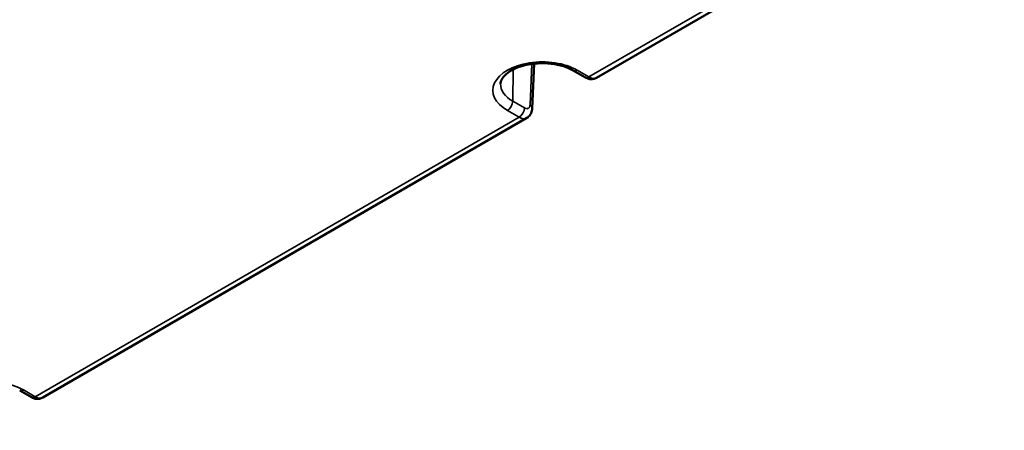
# Model space of a CAD drawing. Header units: millimetres. Extents: x 75 to 4764, y 75 to 3163.
# Tile 135 of 198: x 3186 to 3314, y 916 to 969. Entities that reach past the tile are written whole.
import ezdxf

# ---------------------------------------------------------------- set-up
doc = ezdxf.new("R2010")
doc.units = ezdxf.units.MM
doc.header["$LTSCALE"] = 15
doc.layers.add('Visible (ISO)', color=7, linetype='Continuous', lineweight=50)
doc.layers.add('Visible Narrow (ISO)', color=7, linetype='Continuous', lineweight=35)

msp = doc.modelspace()

# ---------------------------------------------------------------- linework, layer by layer
at = {"layer": 'Visible (ISO)'}
for p, q in [((3324.716, 998.226), (3260.963, 961.419)), ((3252.864, 963.251), (3252.598, 957.431)), ((3257.94, 962.352), (3259.467, 961.47)), ((3251.884, 956.177), (3188.838, 919.777)), ((3185.815, 920.71), (3187.342, 919.829))]:
    msp.add_line(p, q, dxfattribs=at)
msp.add_ellipse((3250.892, 957.914), major_axis=(0.987, -1.74), ratio=0.5823669, start_param=0.0044174, end_param=0.0044538, dxfattribs=at)
for points, knots in [([(3257.94, 962.352), (3257.574, 962.563), (3257.139, 962.752), (3256.164, 963.056), (3255.624, 963.17), (3254.494, 963.303), (3253.904, 963.321), (3252.743, 963.255), (3252.173, 963.171), (3251.119, 962.916), (3250.636, 962.745), (3249.809, 962.347), (3249.464, 962.122), (3248.932, 961.659), (3248.747, 961.423), (3248.523, 960.995), (3248.476, 960.805), (3248.472, 960.619)], [3.1415927, 3.1415927, 3.1415927, 3.1415927, 3.4310953, 3.4310953, 3.7259653, 3.7259653, 4.0250558, 4.0250558, 4.3248032, 4.3248032, 4.6214245, 4.6214245, 4.9123359, 4.9123359, 5.2037289, 5.2037289, 5.4854442, 5.4854442, 5.4854442, 5.4854442]), ([(3260.963, 961.419), (3260.832, 961.343), (3260.686, 961.29), (3260.39, 961.235), (3260.237, 961.232), (3259.93, 961.273), (3259.774, 961.321), (3259.572, 961.413), (3259.519, 961.44), (3259.467, 961.47)], [0.00000296, 0.00000296, 0.00000296, 0.00000296, 0.04821838, 0.04821838, 0.09602175, 0.09602175, 0.14768407, 0.14768407, 0.16681146, 0.16681146, 0.16681146, 0.16681146]), ([(3252.598, 957.431), (3252.588, 957.222), (3252.543, 957.013), (3252.382, 956.651), (3252.27, 956.489), (3252.056, 956.29), (3251.973, 956.228), (3251.884, 956.177)], [0, 0, 0, 0, 0.06649197, 0.06649197, 0.12701783, 0.12701783, 0.15966125, 0.15966125, 0.15966125, 0.15966125]), ([(3188.838, 919.777), (3188.707, 919.702), (3188.561, 919.648), (3188.265, 919.594), (3188.113, 919.591), (3187.806, 919.632), (3187.649, 919.679), (3187.447, 919.771), (3187.394, 919.799), (3187.342, 919.829)], [0.00000296, 0.00000296, 0.00000296, 0.00000296, 0.04821838, 0.04821838, 0.09602175, 0.09602175, 0.14768407, 0.14768407, 0.16681146, 0.16681146, 0.16681146, 0.16681146])]:
    msp.add_open_spline(points, degree=3, knots=knots, dxfattribs=at)
at = {"layer": 'Visible Narrow (ISO)'}
for p, q in [((3323.712, 998.323), (3259.967, 961.52)), ((3250.122, 962.497), (3250.06, 958.365)), ((3252.55, 963.213), (3252.306, 957.871)), ((3258.44, 962.401), (3259.967, 961.52)), ((3251.587, 957.484), (3250.06, 958.365)), ((3250.88, 956.274), (3249.353, 957.155)), ((3250.88, 956.274), (3187.842, 919.878)), ((3186.315, 920.76), (3187.842, 919.878))]:
    msp.add_line(p, q, dxfattribs=at)
for centre, major_axis, ratio, start_param, end_param in [((3253.897, 959.778), (-6.425, 0), 0.5773503, 3.9269908, 7.0685835), ((3258.44, 963.218), (-0.5, -0.866), 0.5773503, 0, 0.7853982), ((3259.967, 962.336), (-0.5, -0.866), 0.5773503, 0, 0.7853982), ((3259.954, 963.146), (1.013, -1.725), 0.5722897, 5.4934804, 6.2788689), ((3253.897, 960.58), (-5.425, 0), 0.5773503, 6.2708424, 7.0685835), ((3249.353, 957.972), (0.5, 0.866), 0.5773503, 3.9269908, 5.4803339), ((3250.88, 957.09), (0.5, 0.866), 0.5773503, 3.9269908, 5.4803339), ((3251.599, 957.477), (0.999, -0.046), 0.5869869, 6.2831829, 7.0949034), ((3250.892, 957.914), (0.987, -1.74), 0.5823669, 5.5022114, 6.2875958), ((3181.772, 918.137), (-6.425, 0), 0.5773503, 3.9269908, 7.0685835), ((3186.315, 921.576), (-0.5, -0.866), 0.5773503, 0, 0.7853982), ((3187.842, 920.695), (-0.5, -0.866), 0.5773503, 0, 0.7853982), ((3187.83, 921.504), (1.013, -1.725), 0.5722897, 5.4934804, 6.2788689)]:
    msp.add_ellipse(centre, major_axis=major_axis, ratio=ratio, start_param=start_param, end_param=end_param, dxfattribs=at)
msp.add_open_spline([(3252.306, 957.871), (3252.304, 957.836), (3252.301, 957.803), (3252.295, 957.772), (3252.29, 957.74), (3252.283, 957.711), (3252.274, 957.682), (3252.265, 957.653), (3252.253, 957.624), (3252.239, 957.597), (3252.225, 957.57), (3252.208, 957.544), (3252.188, 957.519), (3252.168, 957.495), (3252.144, 957.472), (3252.116, 957.452), (3252.088, 957.433), (3252.055, 957.417), (3252.019, 957.405), (3251.983, 957.394), (3251.943, 957.388), (3251.899, 957.388), (3251.855, 957.389), (3251.807, 957.395), (3251.755, 957.411), (3251.703, 957.426), (3251.647, 957.449), (3251.587, 957.484)], degree=3, knots=[0, 0, 0, 0, 0.1111111, 0.1111111, 0.1111111, 0.2222222, 0.2222222, 0.2222222, 0.3333333, 0.3333333, 0.3333333, 0.4444444, 0.4444444, 0.4444444, 0.5555556, 0.5555556, 0.5555556, 0.6666667, 0.6666667, 0.6666667, 0.7777778, 0.7777778, 0.7777778, 0.8888889, 0.8888889, 0.8888889, 1, 1, 1, 1], dxfattribs=at)

doc.saveas('drawing.dxf')
